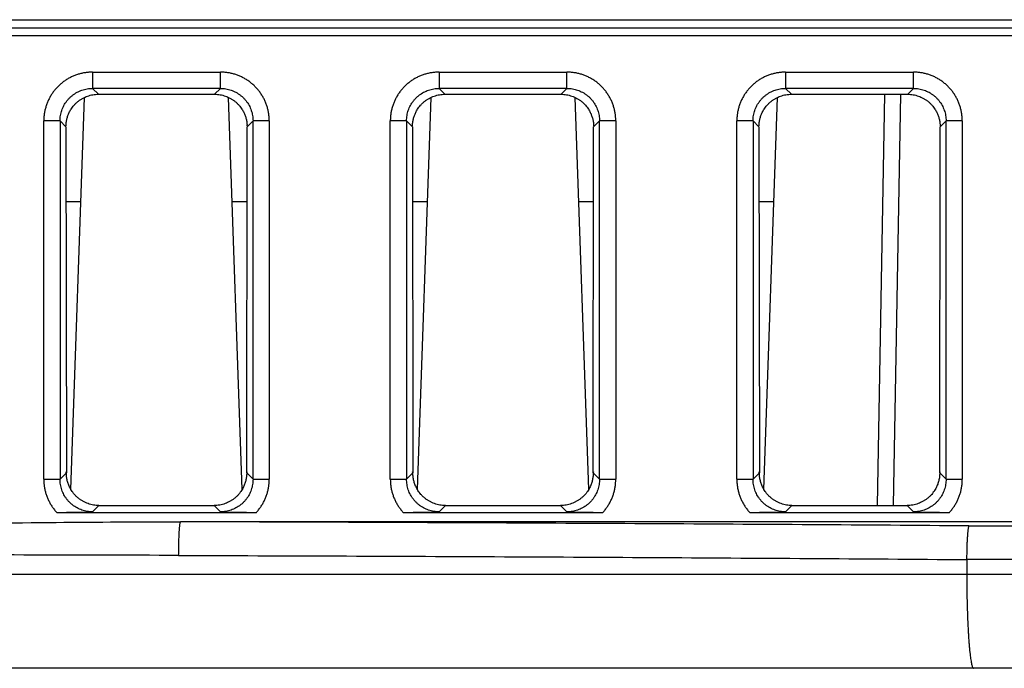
# Model space of a CAD drawing. Header units: inches. Extents: x 0 to 34, y 0 to 22.
# Tile 24 of 78: x 17 to 17.6, y 3.4 to 3.8. Entities that reach past the tile are written whole.
import ezdxf

# ---------------------------------------------------------------- set-up
doc = ezdxf.new("R2010")
doc.units = ezdxf.units.IN
doc.header["$LTSCALE"] = 1.87
doc.header["$MEASUREMENT"] = 0
doc.layers.get('0').update_dxf_attribs({"linetype": 'CONTINUOUS'})

msp = doc.modelspace()

# ---------------------------------------------------------------- linework, layer by layer
at = {"color": 7, "linetype": 'CONTINUOUS'}
for p, q in [((15.61919, 3.79708), (18.02322, 3.79708)), ((15.61892, 3.79208), (18.02348, 3.79208)), ((18.02374, 3.78708), (15.61866, 3.78708)), ((17.05849, 3.76488), (17.13712, 3.76488)), ((17.05849, 3.76488), (17.05849, 3.75489)), ((17.13712, 3.75489), (17.13712, 3.76488)), ((17.27149, 3.76488), (17.35012, 3.76488)), ((17.27149, 3.76488), (17.27149, 3.75489)), ((17.35012, 3.75489), (17.35012, 3.76488)), ((17.48449, 3.76488), (17.56312, 3.76488)), ((17.48449, 3.76488), (17.48449, 3.75489)), ((17.56312, 3.75489), (17.56312, 3.76488)), ((17.13712, 3.75489), (17.05849, 3.75489)), ((17.06208, 3.75129), (17.05849, 3.75489)), ((17.13712, 3.75489), (17.13353, 3.75129)), ((17.35012, 3.75489), (17.27149, 3.75489)), ((17.27508, 3.75129), (17.27149, 3.75489)), ((17.35012, 3.75489), (17.34653, 3.75129)), ((17.56312, 3.75489), (17.48449, 3.75489)), ((17.48808, 3.75129), (17.48449, 3.75489)), ((17.56312, 3.75489), (17.55953, 3.75129)), ((17.04514, 3.50861), (17.05355, 3.74936)), ((17.06208, 3.75129), (17.13353, 3.75129)), ((17.15047, 3.50861), (17.14206, 3.74936)), ((17.25814, 3.50861), (17.26655, 3.74936)), ((17.27508, 3.75129), (17.34653, 3.75129)), ((17.36347, 3.50861), (17.35506, 3.74936)), ((17.47114, 3.50861), (17.47955, 3.74936)), ((17.48808, 3.75129), (17.55953, 3.75129)), ((17.54528, 3.75129), (17.54087, 3.49873)), ((17.55087, 3.49873), (17.55528, 3.75129)), ((17.0385, 3.7349), (17.02851, 3.7349)), ((17.02851, 3.51482), (17.02851, 3.7349)), ((17.0385, 3.7349), (17.04212, 3.73128)), ((17.0385, 3.7349), (17.0385, 3.51482)), ((17.15349, 3.73128), (17.15711, 3.7349)), ((17.16711, 3.7349), (17.15711, 3.7349)), ((17.15711, 3.51482), (17.15711, 3.7349)), ((17.16711, 3.7349), (17.16711, 3.51482)), ((17.2515, 3.7349), (17.24151, 3.7349)), ((17.24151, 3.51482), (17.24151, 3.7349)), ((17.2515, 3.7349), (17.25512, 3.73128)), ((17.2515, 3.7349), (17.2515, 3.51482)), ((17.36649, 3.73128), (17.37011, 3.7349)), ((17.38011, 3.7349), (17.37011, 3.7349)), ((17.37011, 3.51482), (17.37011, 3.7349)), ((17.38011, 3.7349), (17.38011, 3.51482)), ((17.4645, 3.7349), (17.45451, 3.7349)), ((17.45451, 3.51482), (17.45451, 3.7349)), ((17.4645, 3.7349), (17.46812, 3.73128)), ((17.4645, 3.7349), (17.4645, 3.51482)), ((17.57949, 3.73128), (17.58311, 3.7349)), ((17.59311, 3.7349), (17.58311, 3.7349)), ((17.58311, 3.51482), (17.58311, 3.7349)), ((17.59311, 3.7349), (17.59311, 3.51482)), ((17.04212, 3.73128), (17.04238, 3.5187)), ((17.15323, 3.5187), (17.15349, 3.73128)), ((17.25512, 3.73128), (17.25538, 3.5187)), ((17.36623, 3.5187), (17.36649, 3.73128)), ((17.46812, 3.73128), (17.46838, 3.5187)), ((17.57923, 3.5187), (17.57949, 3.73128)), ((17.05131, 3.68523), (17.04218, 3.68523)), ((17.15344, 3.68523), (17.1443, 3.68523)), ((17.26431, 3.68523), (17.25518, 3.68523)), ((17.36644, 3.68523), (17.3573, 3.68523)), ((17.47731, 3.68523), (17.46818, 3.68523)), ((17.04238, 3.5187), (17.0385, 3.51482)), ((17.15711, 3.51482), (17.15323, 3.5187)), ((17.25538, 3.5187), (17.2515, 3.51482)), ((17.37011, 3.51482), (17.36623, 3.5187)), ((17.46838, 3.5187), (17.4645, 3.51482)), ((17.58311, 3.51482), (17.57923, 3.5187)), ((17.02851, 3.51482), (17.0385, 3.51482)), ((17.15711, 3.51482), (17.16711, 3.51482)), ((17.24151, 3.51482), (17.2515, 3.51482)), ((17.37011, 3.51482), (17.38011, 3.51482)), ((17.45451, 3.51482), (17.4645, 3.51482)), ((17.58311, 3.51482), (17.59311, 3.51482)), ((17.05849, 3.49483), (17.06239, 3.49873)), ((17.06239, 3.49873), (17.13322, 3.49873)), ((17.13322, 3.49873), (17.13712, 3.49483)), ((17.27149, 3.49483), (17.27539, 3.49873)), ((17.27539, 3.49873), (17.34622, 3.49873)), ((17.34622, 3.49873), (17.35012, 3.49483)), ((17.48449, 3.49483), (17.48839, 3.49873)), ((17.48839, 3.49873), (17.55922, 3.49873)), ((17.55922, 3.49873), (17.56312, 3.49483)), ((17.03644, 3.49449), (17.15917, 3.49449)), ((17.24944, 3.49449), (17.37217, 3.49449)), ((17.46244, 3.49449), (17.58517, 3.49449)), ((18.00377, 3.48873), (17.11259, 3.48873)), ((17.59721, 3.48619), (18.00631, 3.48619)), ((18.00628, 3.46552), (17.5958, 3.46552)), ((15.54766, 3.45664), (18.12322, 3.45664)), ((18.12322, 3.39873), (15.54867, 3.39873))]:
    msp.add_line(p, q, dxfattribs=at)
for points, knots in [([(17.05849, 3.76488), (17.05775, 3.76488), (17.05627, 3.76483), (17.05405, 3.76458), (17.05184, 3.76416), (17.04967, 3.76358), (17.04755, 3.76284), (17.04548, 3.76195), (17.0435, 3.7609), (17.04159, 3.7597), (17.03978, 3.75837), (17.03808, 3.7569), (17.03649, 3.75531), (17.03502, 3.75361), (17.03369, 3.7518), (17.03249, 3.7499), (17.03144, 3.74791), (17.03055, 3.74585), (17.0298, 3.74372), (17.02922, 3.74155), (17.02881, 3.73934), (17.02856, 3.73712), (17.02851, 3.73564), (17.02851, 3.7349)], [0, 0, 0, 0, 0.047098, 0.094501, 0.142132, 0.189887, 0.23766, 0.285359, 0.332993, 0.380632, 0.428326, 0.47606, 0.523809, 0.571544, 0.619236, 0.666869, 0.7145, 0.762205, 0.81, 0.857783, 0.905447, 0.95288, 1, 1, 1, 1]), ([(17.16711, 3.7349), (17.16711, 3.73564), (17.16705, 3.73712), (17.1668, 3.73934), (17.16639, 3.74154), (17.16581, 3.74372), (17.16507, 3.74584), (17.16417, 3.7479), (17.16312, 3.74989), (17.16193, 3.75179), (17.1606, 3.7536), (17.15913, 3.75531), (17.15754, 3.7569), (17.15583, 3.75837), (17.15402, 3.7597), (17.15212, 3.76089), (17.15014, 3.76194), (17.14807, 3.76284), (17.14595, 3.76358), (17.14377, 3.76416), (17.14157, 3.76458), (17.13935, 3.76483), (17.13786, 3.76488), (17.13712, 3.76488)], [0, 0, 0, 0, 0.047098, 0.094502, 0.142132, 0.189887, 0.237661, 0.28536, 0.332994, 0.380632, 0.428326, 0.476061, 0.52381, 0.571544, 0.619236, 0.666869, 0.7145, 0.762206, 0.81, 0.857784, 0.905447, 0.95288, 1, 1, 1, 1]), ([(17.27149, 3.76488), (17.27075, 3.76488), (17.26927, 3.76483), (17.26705, 3.76458), (17.26484, 3.76416), (17.26267, 3.76358), (17.26055, 3.76284), (17.25848, 3.76195), (17.2565, 3.7609), (17.25459, 3.7597), (17.25278, 3.75837), (17.25108, 3.7569), (17.24949, 3.75531), (17.24802, 3.75361), (17.24669, 3.7518), (17.24549, 3.7499), (17.24444, 3.74791), (17.24355, 3.74585), (17.2428, 3.74372), (17.24222, 3.74155), (17.24181, 3.73934), (17.24156, 3.73712), (17.24151, 3.73564), (17.24151, 3.7349)], [0, 0, 0, 0, 0.047098, 0.094501, 0.142132, 0.189887, 0.23766, 0.285359, 0.332993, 0.380632, 0.428326, 0.47606, 0.523809, 0.571544, 0.619236, 0.666869, 0.7145, 0.762205, 0.81, 0.857783, 0.905447, 0.95288, 1, 1, 1, 1]), ([(17.38011, 3.7349), (17.38011, 3.73564), (17.38005, 3.73712), (17.3798, 3.73934), (17.37939, 3.74154), (17.37881, 3.74372), (17.37807, 3.74584), (17.37717, 3.7479), (17.37612, 3.74989), (17.37493, 3.75179), (17.3736, 3.7536), (17.37213, 3.75531), (17.37054, 3.7569), (17.36883, 3.75837), (17.36702, 3.7597), (17.36512, 3.76089), (17.36314, 3.76194), (17.36107, 3.76284), (17.35895, 3.76358), (17.35677, 3.76416), (17.35457, 3.76458), (17.35235, 3.76483), (17.35086, 3.76488), (17.35012, 3.76488)], [0, 0, 0, 0, 0.047098, 0.094502, 0.142132, 0.189887, 0.237661, 0.28536, 0.332994, 0.380632, 0.428326, 0.476061, 0.52381, 0.571544, 0.619236, 0.666869, 0.7145, 0.762206, 0.81, 0.857784, 0.905447, 0.95288, 1, 1, 1, 1]), ([(17.48449, 3.76488), (17.48375, 3.76488), (17.48227, 3.76483), (17.48005, 3.76458), (17.47784, 3.76416), (17.47567, 3.76358), (17.47355, 3.76284), (17.47148, 3.76195), (17.4695, 3.7609), (17.46759, 3.7597), (17.46578, 3.75837), (17.46408, 3.7569), (17.46249, 3.75531), (17.46102, 3.75361), (17.45969, 3.7518), (17.45849, 3.7499), (17.45744, 3.74791), (17.45655, 3.74585), (17.4558, 3.74372), (17.45522, 3.74155), (17.45481, 3.73934), (17.45456, 3.73712), (17.45451, 3.73564), (17.45451, 3.7349)], [0, 0, 0, 0, 0.047098, 0.094501, 0.142132, 0.189887, 0.23766, 0.285359, 0.332993, 0.380632, 0.428326, 0.47606, 0.523809, 0.571544, 0.619236, 0.666869, 0.7145, 0.762205, 0.81, 0.857783, 0.905447, 0.95288, 1, 1, 1, 1]), ([(17.59311, 3.7349), (17.59311, 3.73564), (17.59305, 3.73712), (17.5928, 3.73934), (17.59239, 3.74154), (17.59181, 3.74372), (17.59107, 3.74584), (17.59017, 3.7479), (17.58912, 3.74989), (17.58793, 3.75179), (17.5866, 3.7536), (17.58513, 3.75531), (17.58354, 3.7569), (17.58183, 3.75837), (17.58002, 3.7597), (17.57812, 3.76089), (17.57614, 3.76194), (17.57407, 3.76284), (17.57195, 3.76358), (17.56977, 3.76416), (17.56757, 3.76458), (17.56535, 3.76483), (17.56386, 3.76488), (17.56312, 3.76488)], [0, 0, 0, 0, 0.047098, 0.094502, 0.142132, 0.189887, 0.237661, 0.28536, 0.332994, 0.380632, 0.428326, 0.476061, 0.52381, 0.571544, 0.619236, 0.666869, 0.7145, 0.762206, 0.81, 0.857784, 0.905447, 0.95288, 1, 1, 1, 1]), ([(17.0385, 3.7349), (17.0385, 3.73545), (17.03855, 3.73655), (17.03875, 3.7382), (17.03909, 3.73982), (17.03956, 3.74141), (17.04016, 3.74295), (17.04089, 3.74443), (17.04173, 3.74585), (17.04269, 3.7472), (17.04376, 3.74846), (17.04493, 3.74963), (17.04619, 3.7507), (17.04754, 3.75166), (17.04896, 3.7525), (17.05044, 3.75323), (17.05198, 3.75383), (17.05357, 3.7543), (17.05519, 3.75464), (17.05683, 3.75484), (17.05794, 3.75489), (17.05849, 3.75489)], [0, 0, 0, 0, 0.052725, 0.105429, 0.158109, 0.210764, 0.26339, 0.31599, 0.368571, 0.421145, 0.47372, 0.526304, 0.578898, 0.631492, 0.684081, 0.736675, 0.789284, 0.841915, 0.894575, 0.947268, 1, 1, 1, 1]), ([(17.13712, 3.75489), (17.13768, 3.75489), (17.13878, 3.75484), (17.14042, 3.75464), (17.14205, 3.7543), (17.14363, 3.75383), (17.14517, 3.75323), (17.14666, 3.7525), (17.14808, 3.75165), (17.14942, 3.75069), (17.15068, 3.74963), (17.15185, 3.74846), (17.15292, 3.7472), (17.15388, 3.74585), (17.15473, 3.74443), (17.15545, 3.74294), (17.15605, 3.7414), (17.15653, 3.73982), (17.15686, 3.7382), (17.15707, 3.73655), (17.15711, 3.73545), (17.15711, 3.7349)], [0, 0, 0, 0, 0.052725, 0.105429, 0.158109, 0.210764, 0.26339, 0.31599, 0.368571, 0.421145, 0.47372, 0.526304, 0.578898, 0.631492, 0.684081, 0.736675, 0.789284, 0.841915, 0.894575, 0.947268, 1, 1, 1, 1]), ([(17.2515, 3.7349), (17.2515, 3.73545), (17.25155, 3.73655), (17.25175, 3.7382), (17.25209, 3.73982), (17.25256, 3.74141), (17.25316, 3.74295), (17.25389, 3.74443), (17.25473, 3.74585), (17.25569, 3.7472), (17.25676, 3.74846), (17.25793, 3.74963), (17.25919, 3.7507), (17.26054, 3.75166), (17.26196, 3.7525), (17.26344, 3.75323), (17.26498, 3.75383), (17.26657, 3.7543), (17.26819, 3.75464), (17.26983, 3.75484), (17.27094, 3.75489), (17.27149, 3.75489)], [0, 0, 0, 0, 0.052725, 0.105429, 0.158109, 0.210764, 0.26339, 0.31599, 0.368571, 0.421145, 0.47372, 0.526304, 0.578898, 0.631492, 0.684081, 0.736675, 0.789284, 0.841915, 0.894575, 0.947268, 1, 1, 1, 1]), ([(17.35012, 3.75489), (17.35068, 3.75489), (17.35178, 3.75484), (17.35342, 3.75464), (17.35505, 3.7543), (17.35663, 3.75383), (17.35817, 3.75323), (17.35966, 3.7525), (17.36108, 3.75165), (17.36242, 3.75069), (17.36368, 3.74963), (17.36485, 3.74846), (17.36592, 3.7472), (17.36688, 3.74585), (17.36773, 3.74443), (17.36845, 3.74294), (17.36905, 3.7414), (17.36953, 3.73982), (17.36986, 3.7382), (17.37007, 3.73655), (17.37011, 3.73545), (17.37011, 3.7349)], [0, 0, 0, 0, 0.052725, 0.105429, 0.158109, 0.210764, 0.26339, 0.31599, 0.368571, 0.421145, 0.47372, 0.526304, 0.578898, 0.631492, 0.684081, 0.736675, 0.789284, 0.841915, 0.894575, 0.947268, 1, 1, 1, 1]), ([(17.4645, 3.7349), (17.4645, 3.73545), (17.46455, 3.73655), (17.46475, 3.7382), (17.46509, 3.73982), (17.46556, 3.74141), (17.46616, 3.74295), (17.46689, 3.74443), (17.46773, 3.74585), (17.46869, 3.7472), (17.46976, 3.74846), (17.47093, 3.74963), (17.47219, 3.7507), (17.47354, 3.75166), (17.47496, 3.7525), (17.47644, 3.75323), (17.47798, 3.75383), (17.47957, 3.7543), (17.48119, 3.75464), (17.48283, 3.75484), (17.48394, 3.75489), (17.48449, 3.75489)], [0, 0, 0, 0, 0.052725, 0.105429, 0.158109, 0.210764, 0.26339, 0.31599, 0.368571, 0.421145, 0.47372, 0.526304, 0.578898, 0.631492, 0.684081, 0.736675, 0.789284, 0.841915, 0.894575, 0.947268, 1, 1, 1, 1]), ([(17.56312, 3.75489), (17.56368, 3.75489), (17.56478, 3.75484), (17.56642, 3.75464), (17.56805, 3.7543), (17.56963, 3.75383), (17.57117, 3.75323), (17.57266, 3.7525), (17.57408, 3.75165), (17.57542, 3.75069), (17.57668, 3.74963), (17.57785, 3.74846), (17.57892, 3.7472), (17.57988, 3.74585), (17.58073, 3.74443), (17.58145, 3.74294), (17.58205, 3.7414), (17.58253, 3.73982), (17.58286, 3.7382), (17.58307, 3.73655), (17.58311, 3.73545), (17.58311, 3.7349)], [0, 0, 0, 0, 0.052725, 0.105429, 0.158109, 0.210764, 0.26339, 0.31599, 0.368571, 0.421145, 0.47372, 0.526304, 0.578898, 0.631492, 0.684081, 0.736675, 0.789284, 0.841915, 0.894575, 0.947268, 1, 1, 1, 1]), ([(17.04222, 3.73191), (17.04222, 3.73222), (17.04213, 3.73293), (17.0423, 3.73399), (17.04247, 3.73508), (17.0427, 3.73613), (17.04299, 3.73716), (17.04332, 3.73817), (17.04371, 3.73915), (17.04416, 3.74014), (17.04469, 3.74115), (17.04534, 3.74223), (17.04615, 3.74338), (17.04713, 3.74458), (17.04826, 3.74576), (17.04952, 3.74687), (17.05089, 3.74789), (17.05234, 3.74878), (17.05385, 3.74954), (17.05542, 3.75017), (17.05704, 3.75067), (17.0587, 3.75103), (17.06039, 3.75124), (17.06152, 3.75129), (17.06208, 3.75129)], [0, 0, 0, 0, 0.030607, 0.068589, 0.104239, 0.138754, 0.17333, 0.207963, 0.242329, 0.276819, 0.313273, 0.353667, 0.399665, 0.450489, 0.504098, 0.559078, 0.614467, 0.669623, 0.724626, 0.779583, 0.834694, 0.889774, 0.94492, 1, 1, 1, 1]), ([(17.13353, 3.75129), (17.13409, 3.75129), (17.13522, 3.75124), (17.13689, 3.75103), (17.13855, 3.75068), (17.14016, 3.75018), (17.14173, 3.74956), (17.14324, 3.7488), (17.14468, 3.74792), (17.14604, 3.74691), (17.14731, 3.74581), (17.14844, 3.74463), (17.14942, 3.74344), (17.15023, 3.74228), (17.15089, 3.7412), (17.15143, 3.74019), (17.15188, 3.7392), (17.15228, 3.7382), (17.15262, 3.73719), (17.15291, 3.73615), (17.15314, 3.73509), (17.15331, 3.73399), (17.15348, 3.73293), (17.1534, 3.73222), (17.1534, 3.73191)], [0, 0, 0, 0, 0.054844, 0.109746, 0.164581, 0.219447, 0.274172, 0.328948, 0.38385, 0.438948, 0.493678, 0.547193, 0.598046, 0.644132, 0.684694, 0.721393, 0.756174, 0.790841, 0.82576, 0.860631, 0.895424, 0.931314, 0.969434, 1, 1, 1, 1]), ([(17.25522, 3.73191), (17.25522, 3.73222), (17.25513, 3.73293), (17.2553, 3.73399), (17.25547, 3.73508), (17.2557, 3.73613), (17.25599, 3.73716), (17.25632, 3.73817), (17.25671, 3.73915), (17.25716, 3.74014), (17.25769, 3.74115), (17.25834, 3.74223), (17.25915, 3.74338), (17.26013, 3.74458), (17.26126, 3.74576), (17.26252, 3.74687), (17.26389, 3.74789), (17.26534, 3.74878), (17.26685, 3.74954), (17.26842, 3.75017), (17.27004, 3.75067), (17.2717, 3.75103), (17.27339, 3.75124), (17.27452, 3.75129), (17.27508, 3.75129)], [0, 0, 0, 0, 0.030607, 0.068589, 0.104239, 0.138754, 0.17333, 0.207963, 0.242329, 0.276819, 0.313273, 0.353667, 0.399665, 0.450489, 0.504098, 0.559078, 0.614467, 0.669623, 0.724626, 0.779583, 0.834694, 0.889774, 0.94492, 1, 1, 1, 1]), ([(17.34653, 3.75129), (17.34709, 3.75129), (17.34822, 3.75124), (17.34989, 3.75103), (17.35155, 3.75068), (17.35316, 3.75018), (17.35473, 3.74956), (17.35624, 3.7488), (17.35768, 3.74792), (17.35904, 3.74691), (17.36031, 3.74581), (17.36144, 3.74463), (17.36242, 3.74344), (17.36323, 3.74228), (17.36389, 3.7412), (17.36443, 3.74019), (17.36488, 3.7392), (17.36528, 3.7382), (17.36562, 3.73719), (17.36591, 3.73615), (17.36614, 3.73509), (17.36631, 3.73399), (17.36648, 3.73293), (17.3664, 3.73222), (17.3664, 3.73191)], [0, 0, 0, 0, 0.054844, 0.109746, 0.164581, 0.219447, 0.274172, 0.328948, 0.38385, 0.438948, 0.493678, 0.547193, 0.598046, 0.644132, 0.684694, 0.721393, 0.756174, 0.790841, 0.82576, 0.860631, 0.895424, 0.931314, 0.969434, 1, 1, 1, 1]), ([(17.46822, 3.73191), (17.46822, 3.73222), (17.46813, 3.73293), (17.4683, 3.73399), (17.46847, 3.73508), (17.4687, 3.73613), (17.46899, 3.73716), (17.46932, 3.73817), (17.46971, 3.73915), (17.47016, 3.74014), (17.47069, 3.74115), (17.47134, 3.74223), (17.47215, 3.74338), (17.47313, 3.74458), (17.47426, 3.74576), (17.47552, 3.74687), (17.47689, 3.74789), (17.47834, 3.74878), (17.47985, 3.74954), (17.48142, 3.75017), (17.48304, 3.75067), (17.4847, 3.75103), (17.48639, 3.75124), (17.48752, 3.75129), (17.48808, 3.75129)], [0, 0, 0, 0, 0.030607, 0.068589, 0.104239, 0.138754, 0.17333, 0.207963, 0.242329, 0.276819, 0.313273, 0.353667, 0.399665, 0.450489, 0.504098, 0.559078, 0.614467, 0.669623, 0.724626, 0.779583, 0.834694, 0.889774, 0.94492, 1, 1, 1, 1]), ([(17.55953, 3.75129), (17.56009, 3.75129), (17.56122, 3.75124), (17.56289, 3.75103), (17.56455, 3.75068), (17.56616, 3.75018), (17.56773, 3.74956), (17.56924, 3.7488), (17.57068, 3.74792), (17.57204, 3.74691), (17.57331, 3.74581), (17.57444, 3.74463), (17.57542, 3.74344), (17.57623, 3.74228), (17.57689, 3.7412), (17.57743, 3.74019), (17.57788, 3.7392), (17.57828, 3.7382), (17.57862, 3.73719), (17.57891, 3.73615), (17.57914, 3.73509), (17.57931, 3.73399), (17.57948, 3.73293), (17.5794, 3.73222), (17.5794, 3.73191)], [0, 0, 0, 0, 0.054844, 0.109746, 0.164581, 0.219447, 0.274172, 0.328948, 0.38385, 0.438948, 0.493678, 0.547193, 0.598046, 0.644132, 0.684694, 0.721393, 0.756174, 0.790841, 0.82576, 0.860631, 0.895424, 0.931314, 0.969434, 1, 1, 1, 1]), ([(17.06239, 3.49873), (17.06182, 3.49873), (17.06068, 3.49878), (17.05899, 3.499), (17.05732, 3.49936), (17.05568, 3.49986), (17.0541, 3.5005), (17.05258, 3.50128), (17.05112, 3.50218), (17.04975, 3.5032), (17.04848, 3.50432), (17.04733, 3.50553), (17.04634, 3.50676), (17.04552, 3.50795), (17.04485, 3.50907), (17.04431, 3.51014), (17.04384, 3.5112), (17.04344, 3.51227), (17.0431, 3.51337), (17.04282, 3.51448), (17.04262, 3.51561), (17.04246, 3.51675), (17.04242, 3.51799), (17.04225, 3.51884), (17.04225, 3.51932)], [0, 0, 0, 0, 0.053306, 0.106663, 0.159964, 0.213318, 0.266567, 0.319867, 0.373195, 0.426611, 0.479833, 0.532317, 0.582403, 0.627694, 0.667782, 0.704583, 0.740175, 0.776006, 0.811829, 0.847593, 0.883599, 0.919431, 0.954982, 1, 1, 1, 1]), ([(17.15336, 3.51932), (17.15336, 3.51884), (17.15319, 3.51799), (17.15316, 3.51675), (17.153, 3.51561), (17.15279, 3.51448), (17.15251, 3.51337), (17.15217, 3.51227), (17.15177, 3.5112), (17.15131, 3.51014), (17.15076, 3.50907), (17.1501, 3.50795), (17.14928, 3.50676), (17.14828, 3.50553), (17.14714, 3.50432), (17.14586, 3.5032), (17.14449, 3.50218), (17.14304, 3.50128), (17.14151, 3.5005), (17.13993, 3.49986), (17.1383, 3.49936), (17.13662, 3.499), (17.13493, 3.49878), (17.13379, 3.49873), (17.13322, 3.49873)], [0, 0, 0, 0, 0.045017, 0.080568, 0.1164, 0.152406, 0.188171, 0.223994, 0.259824, 0.295417, 0.332218, 0.372305, 0.417596, 0.467683, 0.520166, 0.573389, 0.626805, 0.680133, 0.733433, 0.786682, 0.840036, 0.893337, 0.946694, 1, 1, 1, 1]), ([(17.27539, 3.49873), (17.27482, 3.49873), (17.27368, 3.49878), (17.27199, 3.499), (17.27032, 3.49936), (17.26868, 3.49986), (17.2671, 3.5005), (17.26558, 3.50128), (17.26412, 3.50218), (17.26275, 3.5032), (17.26148, 3.50432), (17.26033, 3.50553), (17.25934, 3.50676), (17.25852, 3.50795), (17.25785, 3.50907), (17.25731, 3.51014), (17.25684, 3.5112), (17.25644, 3.51227), (17.2561, 3.51337), (17.25582, 3.51448), (17.25562, 3.51561), (17.25546, 3.51675), (17.25542, 3.51799), (17.25525, 3.51884), (17.25525, 3.51932)], [0, 0, 0, 0, 0.053306, 0.106663, 0.159964, 0.213318, 0.266567, 0.319867, 0.373195, 0.426611, 0.479833, 0.532317, 0.582403, 0.627694, 0.667782, 0.704583, 0.740175, 0.776006, 0.811829, 0.847593, 0.883599, 0.919431, 0.954982, 1, 1, 1, 1]), ([(17.36636, 3.51932), (17.36636, 3.51884), (17.36619, 3.51799), (17.36616, 3.51675), (17.366, 3.51561), (17.36579, 3.51448), (17.36551, 3.51337), (17.36517, 3.51227), (17.36477, 3.5112), (17.36431, 3.51014), (17.36376, 3.50907), (17.3631, 3.50795), (17.36228, 3.50676), (17.36128, 3.50553), (17.36014, 3.50432), (17.35886, 3.5032), (17.35749, 3.50218), (17.35604, 3.50128), (17.35451, 3.5005), (17.35293, 3.49986), (17.3513, 3.49936), (17.34962, 3.499), (17.34793, 3.49878), (17.34679, 3.49873), (17.34622, 3.49873)], [0, 0, 0, 0, 0.045017, 0.080568, 0.1164, 0.152406, 0.188171, 0.223994, 0.259824, 0.295417, 0.332218, 0.372305, 0.417596, 0.467683, 0.520166, 0.573389, 0.626805, 0.680133, 0.733433, 0.786682, 0.840036, 0.893337, 0.946694, 1, 1, 1, 1]), ([(17.48839, 3.49873), (17.48782, 3.49873), (17.48668, 3.49878), (17.48499, 3.499), (17.48332, 3.49936), (17.48168, 3.49986), (17.4801, 3.5005), (17.47858, 3.50128), (17.47712, 3.50218), (17.47575, 3.5032), (17.47448, 3.50432), (17.47333, 3.50553), (17.47234, 3.50676), (17.47152, 3.50795), (17.47085, 3.50907), (17.47031, 3.51014), (17.46984, 3.5112), (17.46944, 3.51227), (17.4691, 3.51337), (17.46882, 3.51448), (17.46862, 3.51561), (17.46846, 3.51675), (17.46842, 3.51799), (17.46825, 3.51884), (17.46825, 3.51932)], [0, 0, 0, 0, 0.053306, 0.106663, 0.159964, 0.213318, 0.266567, 0.319867, 0.373195, 0.426611, 0.479833, 0.532317, 0.582403, 0.627694, 0.667782, 0.704583, 0.740175, 0.776006, 0.811829, 0.847593, 0.883599, 0.919431, 0.954982, 1, 1, 1, 1]), ([(17.57936, 3.51932), (17.57936, 3.51884), (17.57919, 3.51799), (17.57916, 3.51675), (17.579, 3.51561), (17.57879, 3.51448), (17.57851, 3.51337), (17.57817, 3.51227), (17.57777, 3.5112), (17.57731, 3.51014), (17.57676, 3.50907), (17.5761, 3.50795), (17.57528, 3.50676), (17.57428, 3.50553), (17.57314, 3.50432), (17.57186, 3.5032), (17.57049, 3.50218), (17.56904, 3.50128), (17.56751, 3.5005), (17.56593, 3.49986), (17.5643, 3.49936), (17.56262, 3.499), (17.56093, 3.49878), (17.55979, 3.49873), (17.55922, 3.49873)], [0, 0, 0, 0, 0.045017, 0.080568, 0.1164, 0.152406, 0.188171, 0.223994, 0.259824, 0.295417, 0.332218, 0.372305, 0.417596, 0.467683, 0.520166, 0.573389, 0.626805, 0.680133, 0.733433, 0.786682, 0.840036, 0.893337, 0.946694, 1, 1, 1, 1]), ([(17.02851, 3.51482), (17.02851, 3.51409), (17.02856, 3.51262), (17.0288, 3.51042), (17.02921, 3.50822), (17.02979, 3.50604), (17.03053, 3.5039), (17.03144, 3.50182), (17.03249, 3.49983), (17.03368, 3.49793), (17.03499, 3.49614), (17.03595, 3.49503), (17.03644, 3.49449)], [0, 0, 0, 0, 0.097909, 0.197176, 0.297506, 0.398556, 0.499971, 0.60139, 0.702451, 0.802799, 0.90209, 1, 1, 1, 1]), ([(17.05849, 3.49483), (17.05794, 3.49483), (17.05683, 3.49487), (17.05519, 3.49508), (17.05357, 3.49542), (17.05198, 3.49589), (17.05044, 3.49649), (17.04896, 3.49722), (17.04754, 3.49806), (17.04619, 3.49902), (17.04493, 3.50009), (17.04376, 3.50126), (17.04269, 3.50252), (17.04173, 3.50387), (17.04089, 3.50529), (17.04016, 3.50677), (17.03956, 3.50831), (17.03909, 3.5099), (17.03875, 3.51152), (17.03855, 3.51316), (17.0385, 3.51427), (17.0385, 3.51482)], [0, 0, 0, 0, 0.052724, 0.105428, 0.158109, 0.210764, 0.26339, 0.31599, 0.368571, 0.421145, 0.47372, 0.526304, 0.578898, 0.631492, 0.684081, 0.736675, 0.789284, 0.841915, 0.894575, 0.947268, 1, 1, 1, 1]), ([(17.15711, 3.51482), (17.15711, 3.51427), (17.15707, 3.51316), (17.15686, 3.51152), (17.15652, 3.5099), (17.15605, 3.50831), (17.15545, 3.50677), (17.15473, 3.50528), (17.15388, 3.50386), (17.15292, 3.50252), (17.15185, 3.50126), (17.15068, 3.50009), (17.14942, 3.49902), (17.14808, 3.49806), (17.14666, 3.49722), (17.14517, 3.49649), (17.14363, 3.49589), (17.14204, 3.49542), (17.14042, 3.49508), (17.13878, 3.49487), (17.13768, 3.49483), (17.13712, 3.49483)], [0, 0, 0, 0, 0.052725, 0.105429, 0.158109, 0.210764, 0.26339, 0.31599, 0.368572, 0.421145, 0.47372, 0.526304, 0.578898, 0.631492, 0.684082, 0.736675, 0.789284, 0.841915, 0.894575, 0.947268, 1, 1, 1, 1]), ([(17.15917, 3.49449), (17.15966, 3.49503), (17.16062, 3.49615), (17.16193, 3.49793), (17.16313, 3.49983), (17.16418, 3.50182), (17.16508, 3.5039), (17.16582, 3.50604), (17.1664, 3.50822), (17.16681, 3.51042), (17.16705, 3.51262), (17.16711, 3.51409), (17.16711, 3.51482)], [0, 0, 0, 0, 0.097925, 0.197233, 0.297597, 0.398672, 0.5001, 0.60152, 0.702566, 0.802882, 0.902123, 1, 1, 1, 1]), ([(17.24151, 3.51482), (17.24151, 3.51409), (17.24156, 3.51262), (17.2418, 3.51042), (17.24221, 3.50822), (17.24279, 3.50604), (17.24353, 3.5039), (17.24444, 3.50182), (17.24549, 3.49983), (17.24668, 3.49793), (17.24799, 3.49614), (17.24895, 3.49503), (17.24944, 3.49449)], [0, 0, 0, 0, 0.097909, 0.197176, 0.297506, 0.398556, 0.499971, 0.60139, 0.702451, 0.802799, 0.90209, 1, 1, 1, 1]), ([(17.27149, 3.49483), (17.27094, 3.49483), (17.26983, 3.49487), (17.26819, 3.49508), (17.26657, 3.49542), (17.26498, 3.49589), (17.26344, 3.49649), (17.26196, 3.49722), (17.26054, 3.49806), (17.25919, 3.49902), (17.25793, 3.50009), (17.25676, 3.50126), (17.25569, 3.50252), (17.25473, 3.50387), (17.25389, 3.50529), (17.25316, 3.50677), (17.25256, 3.50831), (17.25209, 3.5099), (17.25175, 3.51152), (17.25155, 3.51316), (17.2515, 3.51427), (17.2515, 3.51482)], [0, 0, 0, 0, 0.052724, 0.105428, 0.158109, 0.210764, 0.26339, 0.31599, 0.368571, 0.421145, 0.47372, 0.526304, 0.578898, 0.631492, 0.684081, 0.736675, 0.789284, 0.841915, 0.894575, 0.947268, 1, 1, 1, 1]), ([(17.37011, 3.51482), (17.37011, 3.51427), (17.37007, 3.51316), (17.36986, 3.51152), (17.36952, 3.5099), (17.36905, 3.50831), (17.36845, 3.50677), (17.36773, 3.50528), (17.36688, 3.50386), (17.36592, 3.50252), (17.36485, 3.50126), (17.36368, 3.50009), (17.36242, 3.49902), (17.36108, 3.49806), (17.35966, 3.49722), (17.35817, 3.49649), (17.35663, 3.49589), (17.35504, 3.49542), (17.35342, 3.49508), (17.35178, 3.49487), (17.35068, 3.49483), (17.35012, 3.49483)], [0, 0, 0, 0, 0.052725, 0.105429, 0.158109, 0.210764, 0.26339, 0.31599, 0.368572, 0.421145, 0.47372, 0.526304, 0.578898, 0.631492, 0.684082, 0.736675, 0.789284, 0.841915, 0.894575, 0.947268, 1, 1, 1, 1]), ([(17.37217, 3.49449), (17.37266, 3.49503), (17.37362, 3.49615), (17.37493, 3.49793), (17.37613, 3.49983), (17.37718, 3.50182), (17.37808, 3.5039), (17.37882, 3.50604), (17.3794, 3.50822), (17.37981, 3.51042), (17.38005, 3.51262), (17.38011, 3.51409), (17.38011, 3.51482)], [0, 0, 0, 0, 0.097925, 0.197233, 0.297597, 0.398672, 0.5001, 0.60152, 0.702566, 0.802882, 0.902123, 1, 1, 1, 1]), ([(17.45451, 3.51482), (17.45451, 3.51409), (17.45456, 3.51262), (17.4548, 3.51042), (17.45521, 3.50822), (17.45579, 3.50604), (17.45653, 3.5039), (17.45744, 3.50182), (17.45849, 3.49983), (17.45968, 3.49793), (17.46099, 3.49614), (17.46195, 3.49503), (17.46244, 3.49449)], [0, 0, 0, 0, 0.097909, 0.197176, 0.297506, 0.398556, 0.499971, 0.60139, 0.702451, 0.802799, 0.90209, 1, 1, 1, 1]), ([(17.48449, 3.49483), (17.48394, 3.49483), (17.48283, 3.49487), (17.48119, 3.49508), (17.47957, 3.49542), (17.47798, 3.49589), (17.47644, 3.49649), (17.47496, 3.49722), (17.47354, 3.49806), (17.47219, 3.49902), (17.47093, 3.50009), (17.46976, 3.50126), (17.46869, 3.50252), (17.46773, 3.50387), (17.46689, 3.50529), (17.46616, 3.50677), (17.46556, 3.50831), (17.46509, 3.5099), (17.46475, 3.51152), (17.46455, 3.51316), (17.4645, 3.51427), (17.4645, 3.51482)], [0, 0, 0, 0, 0.052724, 0.105428, 0.158109, 0.210764, 0.26339, 0.31599, 0.368571, 0.421145, 0.47372, 0.526304, 0.578898, 0.631492, 0.684081, 0.736675, 0.789284, 0.841915, 0.894575, 0.947268, 1, 1, 1, 1]), ([(17.58311, 3.51482), (17.58311, 3.51427), (17.58307, 3.51316), (17.58286, 3.51152), (17.58252, 3.5099), (17.58205, 3.50831), (17.58145, 3.50677), (17.58073, 3.50528), (17.57988, 3.50386), (17.57892, 3.50252), (17.57785, 3.50126), (17.57668, 3.50009), (17.57542, 3.49902), (17.57408, 3.49806), (17.57266, 3.49722), (17.57117, 3.49649), (17.56963, 3.49589), (17.56804, 3.49542), (17.56642, 3.49508), (17.56478, 3.49487), (17.56368, 3.49483), (17.56312, 3.49483)], [0, 0, 0, 0, 0.052725, 0.105429, 0.158109, 0.210764, 0.26339, 0.31599, 0.368572, 0.421145, 0.47372, 0.526304, 0.578898, 0.631492, 0.684082, 0.736675, 0.789284, 0.841915, 0.894575, 0.947268, 1, 1, 1, 1]), ([(17.58517, 3.49449), (17.58566, 3.49503), (17.58662, 3.49615), (17.58793, 3.49793), (17.58913, 3.49983), (17.59018, 3.50182), (17.59108, 3.5039), (17.59182, 3.50604), (17.5924, 3.50822), (17.59281, 3.51042), (17.59305, 3.51262), (17.59311, 3.51409), (17.59311, 3.51482)], [0, 0, 0, 0, 0.097925, 0.197233, 0.297597, 0.398672, 0.5001, 0.60152, 0.702566, 0.802882, 0.902123, 1, 1, 1, 1]), ([(17.03644, 3.49449), (17.03701, 3.49449), (17.03815, 3.4945), (17.03988, 3.4945), (17.04165, 3.49452), (17.04348, 3.49453), (17.04537, 3.49456), (17.04728, 3.49459), (17.04919, 3.49462), (17.05108, 3.49466), (17.05293, 3.4947), (17.05478, 3.49474), (17.05662, 3.49478), (17.05786, 3.49481), (17.05849, 3.49483)], [0, 0, 0, 0, 0.077146, 0.155378, 0.235404, 0.318175, 0.404141, 0.491808, 0.578842, 0.664374, 0.748263, 0.83139, 0.9149, 1, 1, 1, 1]), ([(17.13712, 3.49483), (17.13776, 3.49481), (17.13902, 3.49478), (17.1409, 3.49474), (17.14277, 3.4947), (17.14465, 3.49466), (17.14653, 3.49462), (17.14843, 3.49459), (17.15034, 3.49456), (17.15221, 3.49453), (17.15402, 3.49452), (17.15577, 3.4945), (17.15748, 3.4945), (17.15861, 3.49449), (17.15917, 3.49449)], [0, 0, 0, 0, 0.086304, 0.171551, 0.256322, 0.341103, 0.426406, 0.512822, 0.599995, 0.685298, 0.76714, 0.846144, 0.923461, 1, 1, 1, 1]), ([(17.24944, 3.49449), (17.25001, 3.49449), (17.25115, 3.4945), (17.25288, 3.4945), (17.25465, 3.49452), (17.25648, 3.49453), (17.25837, 3.49456), (17.26028, 3.49459), (17.26219, 3.49462), (17.26408, 3.49466), (17.26593, 3.4947), (17.26778, 3.49474), (17.26962, 3.49478), (17.27086, 3.49481), (17.27149, 3.49483)], [0, 0, 0, 0, 0.077146, 0.155378, 0.235404, 0.318175, 0.404141, 0.491808, 0.578842, 0.664374, 0.748263, 0.83139, 0.9149, 1, 1, 1, 1]), ([(17.35012, 3.49483), (17.35076, 3.49481), (17.35202, 3.49478), (17.3539, 3.49474), (17.35577, 3.4947), (17.35765, 3.49466), (17.35953, 3.49462), (17.36143, 3.49459), (17.36334, 3.49456), (17.36521, 3.49453), (17.36702, 3.49452), (17.36877, 3.4945), (17.37048, 3.4945), (17.37161, 3.49449), (17.37217, 3.49449)], [0, 0, 0, 0, 0.086304, 0.171551, 0.256322, 0.341103, 0.426406, 0.512822, 0.599995, 0.685298, 0.76714, 0.846144, 0.923461, 1, 1, 1, 1]), ([(17.46244, 3.49449), (17.46301, 3.49449), (17.46415, 3.4945), (17.46588, 3.4945), (17.46765, 3.49452), (17.46948, 3.49453), (17.47137, 3.49456), (17.47328, 3.49459), (17.47519, 3.49462), (17.47708, 3.49466), (17.47893, 3.4947), (17.48078, 3.49474), (17.48262, 3.49478), (17.48386, 3.49481), (17.48449, 3.49483)], [0, 0, 0, 0, 0.077146, 0.155378, 0.235404, 0.318175, 0.404141, 0.491808, 0.578842, 0.664374, 0.748263, 0.83139, 0.9149, 1, 1, 1, 1]), ([(17.56312, 3.49483), (17.56376, 3.49481), (17.56502, 3.49478), (17.5669, 3.49474), (17.56877, 3.4947), (17.57065, 3.49466), (17.57253, 3.49462), (17.57443, 3.49459), (17.57634, 3.49456), (17.57821, 3.49453), (17.58002, 3.49452), (17.58177, 3.4945), (17.58348, 3.4945), (17.58461, 3.49449), (17.58517, 3.49449)], [0, 0, 0, 0, 0.086304, 0.171551, 0.256322, 0.341103, 0.426406, 0.512822, 0.599995, 0.685298, 0.76714, 0.846144, 0.923461, 1, 1, 1, 1]), ([(16.44396, 3.48873), (16.46945, 3.48873), (16.52246, 3.4884), (16.60435, 3.48741), (16.6903, 3.48644), (16.77829, 3.48603), (16.86628, 3.48644), (16.95222, 3.48742), (17.0341, 3.4884), (17.0871, 3.48873), (17.11259, 3.48873)], [0, 0, 0, 0, 0.11437, 0.23786, 0.367428, 0.500034, 0.632635, 0.762191, 0.885659, 1, 1, 1, 1]), ([(17.11141, 3.46806), (17.11142, 3.46861), (17.11143, 3.4697), (17.11145, 3.47132), (17.11147, 3.47293), (17.1115, 3.47451), (17.11154, 3.47605), (17.11158, 3.47754), (17.11163, 3.47898), (17.11169, 3.48034), (17.11175, 3.48163), (17.11182, 3.48283), (17.11189, 3.48394), (17.11196, 3.48495), (17.11204, 3.48585), (17.11213, 3.48663), (17.11221, 3.4873), (17.1123, 3.48784), (17.11239, 3.48826), (17.11247, 3.48854), (17.11254, 3.48869), (17.11259, 3.48873)], [0, 0, 0, 0, 0.078758, 0.157255, 0.234917, 0.311218, 0.385671, 0.457796, 0.5271, 0.59312, 0.655414, 0.713575, 0.767219, 0.815994, 0.859579, 0.897691, 0.930089, 0.956586, 0.977053, 0.991448, 1, 1, 1, 1]), ([(17.59721, 3.48619), (17.56501, 3.48643), (17.50056, 3.48689), (17.40378, 3.48748), (17.30684, 3.48799), (17.20975, 3.48841), (17.14499, 3.48864), (17.11259, 3.48873)], [0, 0, 0, 0, 0.199292, 0.399005, 0.599071, 0.799424, 1, 1, 1, 1]), ([(17.59721, 3.48619), (17.59715, 3.48615), (17.59705, 3.48601), (17.59695, 3.48572), (17.59684, 3.4853), (17.59673, 3.48476), (17.59662, 3.48409), (17.59652, 3.4833), (17.59642, 3.4824), (17.59633, 3.48139), (17.59624, 3.48028), (17.59616, 3.47908), (17.59608, 3.47779), (17.59601, 3.47642), (17.59595, 3.47499), (17.5959, 3.47349), (17.59586, 3.47195), (17.59582, 3.47037), (17.5958, 3.46877), (17.59578, 3.46715), (17.59579, 3.46606), (17.59579, 3.46552)], [0, 0, 0, 0, 0.009421, 0.024213, 0.044936, 0.071661, 0.104209, 0.142455, 0.18613, 0.234935, 0.288625, 0.346724, 0.408995, 0.474882, 0.544048, 0.616018, 0.690248, 0.766378, 0.843675, 0.921833, 1, 1, 1, 1]), ([(17.11141, 3.46806), (17.07971, 3.46816), (17.01627, 3.46832), (16.92109, 3.46849), (16.82587, 3.46857), (16.73063, 3.46857), (16.63541, 3.46849), (16.54023, 3.46832), (16.47679, 3.46816), (16.44508, 3.46806)], [0, 0, 0, 0, 0.142756, 0.285612, 0.42853, 0.571468, 0.714386, 0.857244, 1, 1, 1, 1]), ([(17.11141, 3.46806), (17.1438, 3.46796), (17.20854, 3.46774), (17.30557, 3.46732), (17.40246, 3.46681), (17.49918, 3.46621), (17.5636, 3.46576), (17.59578, 3.46552)], [0, 0, 0, 0, 0.200606, 0.400951, 0.600995, 0.800696, 1, 1, 1, 1]), ([(17.5958, 3.46552), (17.5958, 3.46453), (17.59579, 3.46256), (17.59581, 3.4596), (17.5958, 3.45763), (17.5958, 3.45664)], [0, 0, 0, 0, 0.333354, 0.666661, 1, 1, 1, 1]), ([(17.59581, 3.45664), (17.59581, 3.45536), (17.59583, 3.45282), (17.59586, 3.44903), (17.59591, 3.44527), (17.59598, 3.44157), (17.59607, 3.43794), (17.59617, 3.43439), (17.59629, 3.43094), (17.59642, 3.42761), (17.59657, 3.4244), (17.59674, 3.42133), (17.59691, 3.41841), (17.5971, 3.41566), (17.5973, 3.41308), (17.59751, 3.41069), (17.59774, 3.4085), (17.59797, 3.40651), (17.59821, 3.40474), (17.59845, 3.40319), (17.59871, 3.40186), (17.59896, 3.40076), (17.59922, 3.3999), (17.59948, 3.39928), (17.59973, 3.39887), (17.59997, 3.39873), (17.60007, 3.39873)], [0, 0, 0, 0, 0.065452, 0.130521, 0.194871, 0.258343, 0.320581, 0.381409, 0.44055, 0.497739, 0.552809, 0.605454, 0.655542, 0.702812, 0.747091, 0.788219, 0.825983, 0.860294, 0.890964, 0.917916, 0.941043, 0.960273, 0.975602, 0.987054, 0.994889, 1, 1, 1, 1])]:
    msp.add_open_spline(points, degree=3, knots=knots, dxfattribs=at)

doc.saveas('drawing.dxf')
